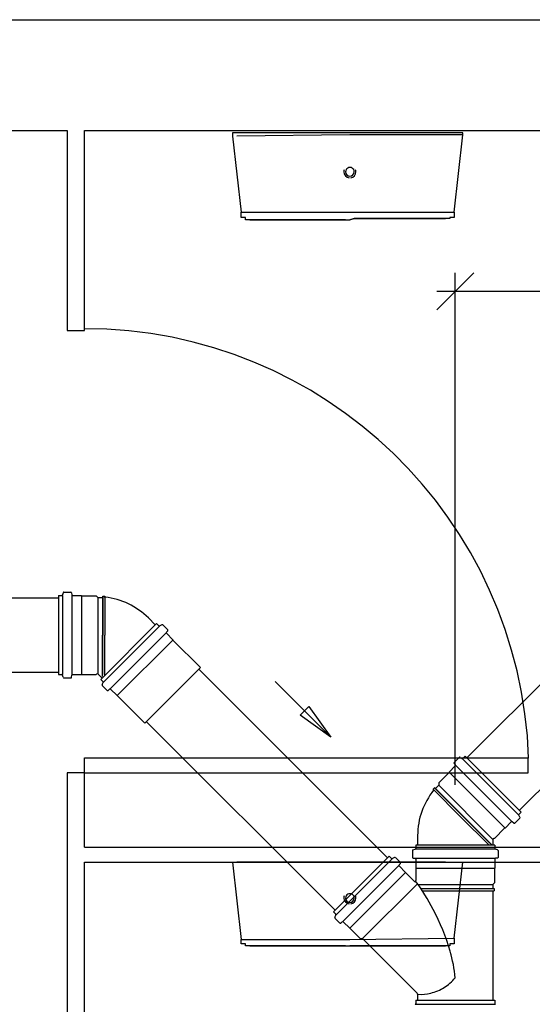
# Model space of a CAD drawing. Header units: millimetres. Extents: x 664 to 730045, y -4 to 80.
# Tile 30 of 78: x 702.86 to 705.62, y 34.29 to 39.6. Entities that reach past the tile are written whole.
import ezdxf

# ---------------------------------------------------------------- set-up
doc = ezdxf.new("R2010")
doc.units = ezdxf.units.MM
doc.header["$MEASUREMENT"] = 0
for name, color, linetype, lineweight in [('Simbolos', 1, 'Continuous', 30), ('Simbolos_int', 1, 'Continuous', 30), ('TQ-Sentido tubo', 7, 'Continuous', 20), ('TQ-Seção tubo', 1, 'Continuous', 30)]:
    doc.layers.add(name, color=color, linetype=linetype, lineweight=lineweight)
doc.styles.add('TimesNewRoman', font='times.ttf')
doc.dimstyles.get("Standard").update_dxf_attribs({"dimtxt": 0.18, "dimasz": 0.18, "dimexe": 0.18, "dimexo": 0.0625, "dimgap": 0.09, "dimtad": 0, "dimtih": 1, "dimtoh": 1, "dimdec": 4, "dimzin": 0, "dimdsep": 46, "dimtxsty": 'Standard', "dimcen": 0.09, "dimadec": 0, "dimazin": 0, "dimtfac": 1, "dimtdec": 4, "dimtofl": 0, "dimtmove": 0, "dimatfit": 3, "dimfxl": 0, "dimtolj": 1, "dimtzin": 0, "dimarcsym": 0})
doc.dimstyles.new('UM_25.000000', dxfattribs={"dimtxt": 0.18, "dimasz": 0.2, "dimexe": 0.1, "dimexo": 0.2, "dimgap": 0, "dimtad": 1, "dimtih": 1, "dimtoh": 1, "dimdec": 1, "dimlfac": 25, "dimzin": 0, "dimdsep": 46, "dimtxsty": 'Standard', "dimblk": 'CLOSED', "dimblk1": 'CLOSED', "dimblk2": 'CLOSED', "dimcen": 0.09, "dimdle": 0.1, "dimadec": 1, "dimazin": 2, "dimtfac": 1, "dimtdec": 4, "dimtofl": 0, "dimtmove": 0, "dimatfit": 3, "dimldrblk": 'CLOSED', "dimfxl": 0, "dimtolj": 1, "dimarcsym": 0})

# ---------------------------------------------------------------- blocks, each defined once
blk = doc.blocks.new('_OBLIQUE')
at = {"color": 0, "linetype": 'ByBlock', "lineweight": -2}
blk.add_line((-0.5, -0.5), (0.5, 0.5), dxfattribs=at)
blk = doc.blocks.new('*D46')
at = {"color": 0, "linetype": 'Continuous', "lineweight": -2}
for p, q in [((705.2081, 35.4762), (705.2081, 38.2359)), ((707.1421, 37.4101), (707.1421, 38.2359)), ((707.2421, 38.1359), (705.1081, 38.1359))]:
    blk.add_line(p, q, dxfattribs=at)
at = {"layer": 'Defpoints', "color": 0}
for p in [(705.2081, 38.1359), (707.1421, 37.2101), (705.2081, 35.2762)]:
    blk.add_point(p, dxfattribs=at)
at = {"color": 0, "lineweight": -2, "xscale": 0.2, "yscale": 0.2, "zscale": 0.2, "rotation": 180}
blk.add_blockref('_OBLIQUE', (705.2081, 38.1359), dxfattribs=at)
at = {"color": 0, "lineweight": -2, "xscale": 0.2, "yscale": 0.2, "zscale": 0.2}
blk.add_blockref('_OBLIQUE', (707.1421, 38.1359), dxfattribs=at)
at = {"color": 7, "insert": (706.1751, 38.3477), "char_height": 0.2118, "attachment_point": 5, "rotation": 0.0057, "style": 'TimesNewRoman'}
blk.add_mtext('\\A1;48', dxfattribs=at)

msp = doc.modelspace()

# ---------------------------------------------------------------- linework, layer by layer
at = {"color": 7}
for p, q in [((708.9741, 39.5981), (683.6961, 39.5981)), ((698.5461, 39.6001), (708.9291, 39.6001)), ((683.7101, 39.0031), (703.1161, 39.0031)), ((703.1161, 39.0031), (703.1161, 37.9251)), ((703.2101, 39.0031), (708.3431, 39.0031)), ((703.2101, 37.9251), (703.2101, 39.0031)), ((704.0071, 38.9911), (704.0071, 38.9731)), ((704.6401, 38.9911), (704.0071, 38.9911)), ((704.0071, 38.9731), (704.0541, 38.5631)), ((704.6401, 38.9791), (704.0301, 38.9731)), ((705.2491, 38.9911), (704.6401, 38.9911)), ((705.2491, 38.9791), (704.6401, 38.9791)), ((705.2021, 38.5631), (705.2491, 38.9791)), ((705.2491, 38.9791), (705.2491, 38.9911)), ((704.0541, 38.5631), (704.6401, 38.5631)), ((704.6401, 38.5631), (705.2021, 38.5631)), ((703.1161, 37.9251), (703.2101, 37.9251)), ((703.2101, 35.6221), (705.6011, 35.6221)), ((703.2101, 35.5401), (703.2101, 35.6221)), ((705.6011, 35.5401), (705.6011, 35.6221)), ((703.1161, 35.5401), (703.1161, 34.0101)), ((703.2101, 35.5401), (703.1161, 35.5401)), ((703.2101, 35.1411), (703.2101, 35.5401)), ((703.2101, 35.5401), (705.6011, 35.5401)), ((703.2101, 35.1411), (708.3431, 35.1411)), ((703.2101, 34.0101), (703.2101, 35.0591)), ((703.2101, 35.0591), (708.3431, 35.0591)), ((704.0071, 35.0591), (704.0541, 34.6431)), ((704.6401, 35.0591), (704.0301, 35.0591)), ((705.1551, 35.0591), (704.6401, 35.0591)), ((705.2021, 34.6491), (705.2491, 35.0591)), ((704.0541, 34.6431), (704.6401, 34.6431)), ((704.6401, 34.6431), (705.2021, 34.6491))]:
    msp.add_line(p, q, dxfattribs=at)
for points in [[(704.1011, 38.5221), (704.1011, 38.5221), (704.1011, 38.5221), (704.0771, 38.5221), (704.0771, 38.5281), (704.0771, 38.5281), (704.0771, 38.5281), (704.0771, 38.5281), (704.0771, 38.5281), (704.0771, 38.5281), (704.0771, 38.5281), (704.0771, 38.5281), (704.0771, 38.5281), (704.0771, 38.5281), (704.0771, 38.5341), (704.0771, 38.5341), (704.0771, 38.5341), (704.0771, 38.5341), (704.0541, 38.5341), (704.0541, 38.5341), (704.0541, 38.5401), (704.0541, 38.5401), (704.0541, 38.5401), (704.0541, 38.5401), (704.0541, 38.5461), (704.0541, 38.5461), (704.0541, 38.5461), (704.0541, 38.5461), (704.0541, 38.5521), (704.0541, 38.5521), (704.0541, 38.5521), (704.0541, 38.5521), (704.0541, 38.5571), (704.0541, 38.5571), (704.0541, 38.5571), (704.0541, 38.5631)], [(704.6401, 38.5221), (704.6401, 38.5221), (704.6631, 38.5281), (704.6871, 38.5281), (704.7101, 38.5281), (704.7331, 38.5281), (704.7571, 38.5281), (704.7801, 38.5281), (704.8041, 38.5281), (704.8271, 38.5281), (704.8271, 38.5281), (704.8511, 38.5281), (704.8741, 38.5281), (704.8981, 38.5281), (704.9211, 38.5281), (704.9211, 38.5281), (704.9441, 38.5281), (704.9681, 38.5281), (704.9911, 38.5281), (704.9911, 38.5281), (705.0151, 38.5281), (705.0381, 38.5281), (705.0381, 38.5281), (705.0621, 38.5281), (705.0621, 38.5281), (705.0851, 38.5281), (705.0851, 38.5281), (705.1081, 38.5281), (705.1081, 38.5281), (705.1321, 38.5281), (705.1321, 38.5281), (705.1321, 38.5281), (705.1321, 38.5281), (705.1551, 38.5281), (705.1551, 38.5281), (705.1551, 38.5281), (705.1551, 38.5281), (705.1551, 38.5281), (705.1551, 38.5281), (705.1551, 38.5281), (705.1551, 38.5281)], [(705.1551, 38.5281), (705.1551, 38.5281), (705.1551, 38.5281), (705.1551, 38.5281), (705.1551, 38.5281), (705.1321, 38.5281), (705.1321, 38.5281), (705.1321, 38.5281), (705.1081, 38.5281), (705.1081, 38.5281), (705.0851, 38.5281), (705.0851, 38.5281), (705.0621, 38.5281), (705.0621, 38.5281), (705.0381, 38.5281), (705.0381, 38.5281), (705.0151, 38.5281), (704.9911, 38.5281), (704.9911, 38.5281), (704.9681, 38.5281), (704.9441, 38.5281), (704.9441, 38.5281), (704.9211, 38.5281), (704.8981, 38.5281), (704.8741, 38.5281), (704.8741, 38.5281), (704.8511, 38.5281), (704.8271, 38.5281), (704.8041, 38.5281), (704.7801, 38.5281), (704.7571, 38.5281), (704.7331, 38.5281), (704.7101, 38.5281), (704.7101, 38.5281), (704.6871, 38.5281), (704.6631, 38.5281), (704.6401, 38.5221)], [(705.2021, 38.5631), (705.2021, 38.5571), (705.2021, 38.5571), (705.2021, 38.5571), (705.2021, 38.5571), (705.2021, 38.5521), (705.2021, 38.5521), (705.2021, 38.5521), (705.2021, 38.5461), (705.2021, 38.5461), (705.2021, 38.5461), (705.2021, 38.5461), (705.2021, 38.5401), (705.2021, 38.5401), (705.2021, 38.5401), (705.2021, 38.5401), (705.2021, 38.5401), (705.2021, 38.5341), (705.2021, 38.5341), (705.2021, 38.5341), (705.1791, 38.5341), (705.1791, 38.5341), (705.1791, 38.5341), (705.1791, 38.5281), (705.1791, 38.5281), (705.1791, 38.5281), (705.1791, 38.5281), (705.1791, 38.5281), (705.1791, 38.5281), (705.1791, 38.5281), (705.1791, 38.5281), (705.1791, 38.5281), (705.1791, 38.5281), (705.1791, 38.5281), (705.1551, 38.5281), (705.1551, 38.5281)], [(705.1551, 38.5281), (705.1551, 38.5281), (705.1551, 38.5281), (705.1551, 38.5281)], [(704.6161, 38.5221), (704.6161, 38.5221), (704.5931, 38.5221), (704.5691, 38.5221), (704.5461, 38.5221), (704.5231, 38.5221), (704.4991, 38.5221), (704.4761, 38.5221), (704.4521, 38.5221), (704.4521, 38.5221), (704.4291, 38.5221), (704.4051, 38.5221), (704.3821, 38.5221), (704.3581, 38.5221), (704.3351, 38.5221), (704.3351, 38.5221), (704.3121, 38.5221), (704.2881, 38.5221), (704.2651, 38.5221), (704.2651, 38.5221), (704.2411, 38.5221), (704.2411, 38.5221), (704.2181, 38.5221), (704.1941, 38.5221), (704.1941, 38.5221), (704.1711, 38.5221), (704.1711, 38.5221), (704.1481, 38.5221), (704.1481, 38.5221), (704.1481, 38.5221), (704.1241, 38.5221), (704.1241, 38.5221), (704.1241, 38.5221), (704.1011, 38.5221), (704.1011, 38.5221), (704.1011, 38.5221), (704.1011, 38.5221), (704.1011, 38.5221), (704.1011, 38.5221), (704.1011, 38.5221), (704.1011, 38.5221)], [(704.1011, 38.5221), (704.1011, 38.5221), (704.1011, 38.5221), (704.1011, 38.5221), (704.1011, 38.5221), (704.1011, 38.5221), (704.1011, 38.5221), (704.1241, 38.5221), (704.1241, 38.5221), (704.1241, 38.5221), (704.1481, 38.5221), (704.1481, 38.5221), (704.1481, 38.5221), (704.1711, 38.5221), (704.1711, 38.5221), (704.1941, 38.5221), (704.1941, 38.5221), (704.2181, 38.5221), (704.2181, 38.5221), (704.2411, 38.5221), (704.2651, 38.5221), (704.2651, 38.5221), (704.2881, 38.5221), (704.3121, 38.5221), (704.3121, 38.5221), (704.3351, 38.5221), (704.3581, 38.5221), (704.3821, 38.5221), (704.4051, 38.5221), (704.4051, 38.5221), (704.4291, 38.5221), (704.4521, 38.5221), (704.4761, 38.5221), (704.4991, 38.5221), (704.5231, 38.5221), (704.5461, 38.5221), (704.5691, 38.5221), (704.5691, 38.5221), (704.5931, 38.5221), (704.6161, 38.5221), (704.6401, 38.5221)], [(704.1011, 34.6081), (704.1011, 34.6081), (704.1011, 34.6081), (704.0771, 34.6081), (704.0771, 34.6081), (704.0771, 34.6081), (704.0771, 34.6081), (704.0771, 34.6081), (704.0771, 34.6141), (704.0771, 34.6141), (704.0771, 34.6141), (704.0771, 34.6141), (704.0771, 34.6141), (704.0771, 34.6141), (704.0771, 34.6141), (704.0771, 34.6141), (704.0771, 34.6201), (704.0771, 34.6201), (704.0541, 34.6201), (704.0541, 34.6201), (704.0541, 34.6201), (704.0541, 34.6261), (704.0541, 34.6261), (704.0541, 34.6261), (704.0541, 34.6261), (704.0541, 34.6321), (704.0541, 34.6321), (704.0541, 34.6321), (704.0541, 34.6321), (704.0541, 34.6371), (704.0541, 34.6371), (704.0541, 34.6371), (704.0541, 34.6431), (704.0541, 34.6431), (704.0541, 34.6431), (704.0541, 34.6431)], [(704.6161, 34.6081), (704.6161, 34.6081), (704.5931, 34.6081), (704.5691, 34.6081), (704.5461, 34.6081), (704.5231, 34.6081), (704.4991, 34.6081), (704.4761, 34.6081), (704.4521, 34.6081), (704.4521, 34.6081), (704.4291, 34.6081), (704.4051, 34.6081), (704.3821, 34.6081), (704.3581, 34.6081), (704.3351, 34.6081), (704.3351, 34.6081), (704.3121, 34.6081), (704.2881, 34.6081), (704.2651, 34.6081), (704.2651, 34.6081), (704.2411, 34.6081), (704.2411, 34.6081), (704.2181, 34.6081), (704.1941, 34.6081), (704.1941, 34.6081), (704.1711, 34.6081), (704.1711, 34.6081), (704.1481, 34.6081), (704.1481, 34.6081), (704.1481, 34.6081), (704.1241, 34.6081), (704.1241, 34.6081), (704.1241, 34.6081), (704.1011, 34.6081), (704.1011, 34.6081), (704.1011, 34.6081), (704.1011, 34.6081), (704.1011, 34.6081), (704.1011, 34.6081), (704.1011, 34.6081), (704.1011, 34.6081)], [(704.1011, 34.6081), (704.1011, 34.6081), (704.1011, 34.6081), (704.1011, 34.6081), (704.1011, 34.6081), (704.1011, 34.6081), (704.1011, 34.6081), (704.1241, 34.6081), (704.1241, 34.6081), (704.1241, 34.6081), (704.1481, 34.6081), (704.1481, 34.6081), (704.1481, 34.6081), (704.1711, 34.6081), (704.1711, 34.6081), (704.1941, 34.6081), (704.1941, 34.6081), (704.2181, 34.6081), (704.2181, 34.6081), (704.2411, 34.6081), (704.2651, 34.6081), (704.2651, 34.6081), (704.2881, 34.6081), (704.3121, 34.6081), (704.3121, 34.6081), (704.3351, 34.6081), (704.3581, 34.6081), (704.3821, 34.6081), (704.4051, 34.6081), (704.4051, 34.6081), (704.4291, 34.6081), (704.4521, 34.6081), (704.4761, 34.6081), (704.4991, 34.6081), (704.5231, 34.6081), (704.5461, 34.6081), (704.5691, 34.6081), (704.5691, 34.6081), (704.5931, 34.6081), (704.6161, 34.6081), (704.6401, 34.6081)], [(704.6401, 34.6081), (704.6401, 34.6081), (704.6631, 34.6081), (704.6871, 34.6081), (704.7101, 34.6081), (704.7331, 34.6081), (704.7571, 34.6081), (704.7801, 34.6081), (704.8041, 34.6081), (704.8271, 34.6081), (704.8271, 34.6081), (704.8511, 34.6081), (704.8741, 34.6081), (704.8981, 34.6081), (704.9211, 34.6081), (704.9211, 34.6081), (704.9441, 34.6081), (704.9681, 34.6081), (704.9911, 34.6081), (704.9911, 34.6081), (705.0151, 34.6081), (705.0381, 34.6081), (705.0381, 34.6081), (705.0621, 34.6081), (705.0621, 34.6081), (705.0851, 34.6081), (705.0851, 34.6081), (705.1081, 34.6081), (705.1081, 34.6081), (705.1321, 34.6081), (705.1321, 34.6081), (705.1321, 34.6081), (705.1321, 34.6081), (705.1551, 34.6081), (705.1551, 34.6081), (705.1551, 34.6081), (705.1551, 34.6081), (705.1551, 34.6081), (705.1551, 34.6081), (705.1551, 34.6081), (705.1551, 34.6081)], [(705.1551, 34.6081), (705.1551, 34.6081), (705.1551, 34.6081), (705.1551, 34.6081), (705.1551, 34.6081), (705.1321, 34.6081), (705.1321, 34.6081), (705.1321, 34.6081), (705.1081, 34.6081), (705.1081, 34.6081), (705.0851, 34.6081), (705.0851, 34.6081), (705.0621, 34.6081), (705.0621, 34.6081), (705.0381, 34.6081), (705.0381, 34.6081), (705.0151, 34.6081), (704.9911, 34.6081), (704.9911, 34.6081), (704.9681, 34.6081), (704.9441, 34.6081), (704.9441, 34.6081), (704.9211, 34.6081), (704.8981, 34.6081), (704.8741, 34.6081), (704.8741, 34.6081), (704.8511, 34.6081), (704.8271, 34.6081), (704.8041, 34.6081), (704.7801, 34.6081), (704.7571, 34.6081), (704.7331, 34.6081), (704.7101, 34.6081), (704.7101, 34.6081), (704.6871, 34.6081), (704.6631, 34.6081), (704.6401, 34.6081)], [(705.2021, 34.6491), (705.2021, 34.6431), (705.2021, 34.6431), (705.2021, 34.6431), (705.2021, 34.6371), (705.2021, 34.6371), (705.2021, 34.6371), (705.2021, 34.6371), (705.2021, 34.6321), (705.2021, 34.6321), (705.2021, 34.6321), (705.2021, 34.6321), (705.2021, 34.6261), (705.2021, 34.6261), (705.2021, 34.6261), (705.2021, 34.6261), (705.2021, 34.6201), (705.2021, 34.6201), (705.2021, 34.6201), (705.2021, 34.6201), (705.1791, 34.6201), (705.1791, 34.6141), (705.1791, 34.6141), (705.1791, 34.6141), (705.1791, 34.6141), (705.1791, 34.6141), (705.1791, 34.6141), (705.1791, 34.6141), (705.1791, 34.6141), (705.1791, 34.6141), (705.1791, 34.6141), (705.1791, 34.6081), (705.1791, 34.6081), (705.1791, 34.6081), (705.1551, 34.6081), (705.1551, 34.6081)], [(705.1551, 34.6081), (705.1551, 34.6081), (705.1551, 34.6081), (705.1551, 34.6081)]]:
    msp.add_lwpolyline(points, dxfattribs=at)
for centre, radius, start, end in [((704.6401, 38.7801), 0.0235, 0.0506, 180.051), ((704.6401, 38.7801), 0.0323, 160.104, 180.051), ((704.6401, 38.7801), 0.0323, 180.051, 262.154), ((704.6401, 38.7801), 0.0235, 180.051, 0.0506), ((704.6401, 38.7801), 0.0323, 277.948, 0.0506), ((704.6401, 38.7801), 0.0323, 0.0506, 19.9973), ((703.2101, 35.5401), 2.3947, 1.9048, 90), ((704.6401, 34.8661), 0.0323, 160.104, 180.051), ((704.6401, 34.8661), 0.0323, 180.051, 262.154), ((704.6401, 34.8661), 0.0235, 0.0506, 180.051), ((704.6401, 34.8661), 0.0235, 180.051, 0.0506), ((704.6401, 34.8661), 0.0323, 277.948, 0.0506), ((704.6401, 34.8661), 0.0323, 0.0506, 19.9973)]:
    msp.add_arc(centre, radius, start, end, dxfattribs=at)
at = {"layer": 'Simbolos'}
for p, q in [((703.0951, 36.5117), (703.0911, 36.4997)), ((703.0981, 36.5147), (703.1361, 36.5147)), ((703.0701, 36.4967), (703.0881, 36.4967)), ((703.0701, 36.4967), (703.0701, 36.0707)), ((703.1401, 36.5107), (703.1411, 36.5007)), ((703.1451, 36.4967), (703.1931, 36.4967)), ((703.1931, 36.4967), (703.1941, 36.4957)), ((703.1941, 36.4957), (703.2731, 36.4957)), ((703.2731, 36.4957), (703.2821, 36.4867)), ((703.2821, 36.4867), (703.3071, 36.4867)), ((703.3071, 36.4867), (703.3081, 36.4927)), ((703.3071, 36.4867), (703.3071, 36.2837)), ((703.3081, 36.4927), (703.3191, 36.4927)), ((703.3201, 36.4867), (703.3191, 36.4927)), ((703.5541, 36.3757), (703.5911, 36.3387)), ((703.2971, 36.0446), (703.5981, 36.3459)), ((703.5981, 36.3459), (703.6111, 36.3331)), ((703.6261, 36.3388), (703.6161, 36.3324)), ((703.6311, 36.3381), (703.6581, 36.3119)), ((703.6581, 36.3063), (703.6511, 36.2985)), ((703.6511, 36.2928), (703.6861, 36.2582)), ((703.6861, 36.2582), (703.6861, 36.2568)), ((703.6861, 36.2568), (703.8341, 36.109)), ((703.0701, 36.0707), (703.0881, 36.0707)), ((703.0951, 36.0557), (703.0911, 36.0677)), ((703.0981, 36.0527), (703.1361, 36.0527)), ((703.1401, 36.0567), (703.1411, 36.0667)), ((703.1451, 36.0707), (703.1931, 36.0707)), ((703.1931, 36.0707), (703.1941, 36.0717)), ((703.1941, 36.0717), (703.2731, 36.0717)), ((703.2731, 36.0717), (703.2741, 36.0727)), ((703.2831, 36.0727), (703.3041, 36.0517)), ((703.2971, 36.0446), (703.3101, 36.0319)), ((703.3041, 36.0163), (703.3101, 36.027)), ((703.3051, 36.0114), (703.3311, 35.9852)), ((703.3371, 35.9852), (703.3441, 35.9916)), ((703.3501, 35.9916), (703.3851, 35.9569)), ((703.3851, 35.9569), (703.3861, 35.9569)), ((703.3861, 35.9569), (703.5341, 35.8092)), ((705.2291, 35.6238), (705.2021, 35.5969)), ((705.2331, 35.6238), (705.2451, 35.6181)), ((705.2621, 35.6309), (705.2491, 35.6181)), ((705.2621, 35.6309), (705.5631, 35.3296)), ((705.2081, 35.5778), (705.1751, 35.5439)), ((705.2021, 35.5913), (705.2081, 35.5835)), ((705.1751, 35.5425), (705.1191, 35.4866)), ((705.1751, 35.5439), (705.1751, 35.5425)), ((705.0961, 35.4598), (705.0881, 35.452)), ((705.0921, 35.447), (705.0881, 35.452)), ((705.1011, 35.4562), (705.0961, 35.4598)), ((705.1191, 35.4739), (705.1011, 35.4562)), ((705.1011, 35.4562), (705.2451, 35.3127)), ((705.1191, 35.4866), (705.1191, 35.4739)), ((705.5561, 35.2971), (705.5291, 35.2702)), ((705.5631, 35.3296), (705.5501, 35.3169)), ((705.5561, 35.3014), (705.5501, 35.3127)), ((705.4741, 35.2427), (705.4191, 35.1868)), ((705.4761, 35.2427), (705.4741, 35.2427)), ((705.5101, 35.2766), (705.4761, 35.2427)), ((705.5231, 35.2702), (705.5151, 35.2766)), ((705.0051, 35.2031), (705.0051, 35.1507)), ((705.4191, 35.1868), (705.4171, 35.1868)), ((705.4211, 35.1512), (704.9951, 35.1513)), ((704.9951, 35.1513), (704.9951, 35.1333)), ((705.4111, 35.1804), (705.4111, 35.1507)), ((705.4211, 35.1512), (705.4211, 35.1332)), ((704.8521, 35.0923), (704.5511, 34.7914)), ((704.8521, 35.0923), (704.8651, 35.0793)), ((704.8801, 35.0853), (704.8701, 35.0793)), ((704.8851, 35.0843), (704.9121, 35.0573)), ((704.9771, 35.1223), (704.9771, 35.0853)), ((704.9801, 35.1263), (704.9921, 35.1293)), ((704.9811, 35.0813), (704.9911, 35.0803)), ((705.4361, 35.1262), (705.4241, 35.1292)), ((705.4351, 35.0812), (705.4251, 35.0802)), ((705.4391, 35.1222), (705.4391, 35.0852)), ((704.9121, 35.0523), (704.9051, 35.0443)), ((704.9061, 35.0393), (704.9401, 35.0043)), ((704.9951, 35.0763), (704.9951, 35.0273)), ((704.9951, 35.0273), (704.9961, 35.0263)), ((704.9961, 35.0263), (704.9961, 34.9613)), ((705.4211, 35.0272), (705.4201, 35.0262)), ((705.4201, 35.0262), (705.4201, 34.9472)), ((705.4211, 35.0762), (705.4211, 35.0272)), ((704.9401, 35.0043), (704.9401, 35.0033)), ((704.9401, 35.0033), (704.9861, 34.9573)), ((705.4201, 34.9472), (705.4111, 34.9392)), ((705.4111, 34.9392), (705.4111, 34.9172)), ((705.4111, 34.9172), (705.4171, 34.9172)), ((705.4111, 34.9052), (705.4111, 34.3152)), ((705.4111, 34.9052), (705.4171, 34.9052)), ((705.4171, 34.9172), (705.4171, 34.9052)), ((704.5511, 34.7914), (704.5641, 34.7784)), ((704.5581, 34.7634), (704.5641, 34.7734)), ((704.5591, 34.7584), (704.5861, 34.7314)), ((704.5911, 34.7314), (704.5991, 34.7384)), ((704.6041, 34.7374), (704.6391, 34.7034)), ((704.6391, 34.7034), (704.6401, 34.7034)), ((704.6401, 34.7034), (704.6961, 34.6474)), ((704.6961, 34.6474), (704.7081, 34.6474)), ((704.7081, 34.6474), (705.0031, 34.3533)), ((705.0051, 34.3483), (705.0051, 34.3153)), ((704.9951, 34.3152), (705.4211, 34.3153)), ((704.9951, 34.3152), (704.9951, 34.2972)), ((705.4211, 34.3153), (705.4211, 34.2973))]:
    msp.add_line(p, q, dxfattribs=at)
for centre, radius, start, end in [((703.0981, 36.5107), 0.004, 90, 165), ((703.1361, 36.5107), 0.004, 5.0001, 90), ((703.0881, 36.5007), 0.004, 270, 345), ((703.1451, 36.5007), 0.004, 185, 270), ((703.2791, 36.1007), 0.3888, 45, 83.9013), ((703.6141, 36.336), 0.004, 225, 300), ((703.6291, 36.3352), 0.004, 45, 120), ((703.6551, 36.3091), 0.004, 320, 45), ((703.6541, 36.2957), 0.004, 140, 225), ((703.0881, 36.0667), 0.004, 14.9999, 90), ((703.0981, 36.0567), 0.004, 195, 270), ((703.1361, 36.0567), 0.004, 270, 355), ((703.1451, 36.0667), 0.004, 90, 175), ((703.2791, 36.0687), 0.006, 45, 135), ((703.3081, 36.0142), 0.004, 150, 225), ((703.3071, 36.0291), 0.004, 330, 45), ((703.3341, 35.9881), 0.004, 225, 310), ((703.3471, 35.9888), 0.004, 45, 130), ((705.2321, 35.621), 0.004, 60.0003, 135), ((705.2461, 35.621), 0.004, 240, 315), ((705.2051, 35.5941), 0.004, 135, 220), ((705.2061, 35.5807), 0.004, 315, 40.0003), ((705.3941, 35.2031), 0.3888, 141.099, 180), ((705.5531, 35.3141), 0.004, 135, 210), ((705.5531, 35.2999), 0.004, 315, 30.0003), ((705.5131, 35.2738), 0.004, 50.0003, 135), ((705.5261, 35.2731), 0.004, 230, 315), ((705.4161, 35.1804), 0.006, 90.0003, 180), ((704.9911, 35.1333), 0.004, 284.985, 0.0146), ((705.4251, 35.1332), 0.004, 179.985, 254.985), ((704.8681, 35.0823), 0.004, 224.986, 299.985), ((704.8821, 35.0813), 0.004, 44.9855, 119.985), ((704.9811, 35.1223), 0.004, 104.985, 179.985), ((704.9811, 35.0853), 0.004, 179.985, 264.985), ((704.9911, 35.0763), 0.004, 0.0146, 84.9856), ((705.4251, 35.0762), 0.004, 94.9851, 179.985), ((705.4351, 35.0852), 0.004, 274.985, 0.0146), ((705.4351, 35.1222), 0.004, 0.0146, 74.9855), ((704.9081, 35.0413), 0.004, 139.985, 224.986), ((704.9091, 35.0553), 0.004, 319.986, 44.9855), ((704.9901, 34.9613), 0.006, 224.985, 0.0146), ((703.9941, 34.2295), 1.2371, 27.7254, 36.0413), ((704.5621, 34.7614), 0.004, 149.985, 224.986), ((704.5611, 34.7754), 0.004, 329.985, 44.9855), ((703.9941, 34.2295), 1.2371, 16.4185, 27.7254), ((704.5881, 34.7344), 0.004, 224.986, 309.986), ((704.6021, 34.7354), 0.004, 44.9855, 129.986), ((704.4521, 34.3634), 0.7593, 5.399, 16.4474), ((704.9891, 34.6253), 0.2895, 303.289, 319.008), ((704.9991, 34.3483), 0.006, 0.0146, 44.9853), ((705.0601, 34.6273), 0.2837, 258.707, 259.415), ((705.0261, 34.5513), 0.2043, 264.923, 284.088), ((705.0101, 34.6163), 0.2707, 284.088, 300.718), ((704.9911, 34.2972), 0.004, 285.008, 0.0081), ((705.4251, 34.2973), 0.004, 179.992, 255.008)]:
    msp.add_arc(centre, radius, start, end, dxfattribs=at)
at = {"layer": 'Simbolos_int'}
for p, q in [((703.0911, 36.4967), (703.0911, 36.0707)), ((703.1411, 36.4967), (703.1411, 36.0707)), ((703.1931, 36.4967), (703.1931, 36.0707)), ((703.2821, 36.4867), (703.2821, 36.0727)), ((703.3081, 36.4927), (703.3081, 36.2837)), ((703.3191, 36.4927), (703.3191, 36.2837)), ((703.3041, 36.0517), (703.5911, 36.3387)), ((703.3121, 36.0298), (703.6131, 36.331)), ((703.3071, 36.0597), (703.3071, 36.2837)), ((703.3081, 36.0707), (703.3081, 36.2837)), ((703.3191, 36.0667), (703.3191, 36.2837)), ((703.3481, 35.9937), (703.6491, 36.2949)), ((703.3861, 35.9569), (703.6861, 36.2568)), ((703.5341, 35.8092), (703.8341, 36.109)), ((705.2471, 35.616), (705.5481, 35.3148)), ((705.2111, 35.5807), (705.5131, 35.2794)), ((705.1751, 35.5439), (705.4761, 35.2427)), ((705.0881, 35.452), (705.2361, 35.3042)), ((705.0961, 35.4598), (705.2441, 35.312)), ((705.1191, 35.4739), (705.4111, 35.1812)), ((705.3901, 35.1507), (705.2361, 35.3042)), ((705.3941, 35.1614), (705.2441, 35.312)), ((705.4031, 35.1543), (705.2451, 35.3127)), ((705.4111, 35.1507), (705.0051, 35.1507)), ((705.4211, 35.1302), (704.9951, 35.1303)), ((705.4211, 35.0792), (704.9951, 35.0793)), ((704.8671, 35.0773), (704.5661, 34.7764)), ((704.9031, 35.0413), (704.6021, 34.7404)), ((704.9961, 35.0263), (705.4201, 35.0262)), ((704.6391, 34.7034), (704.9401, 35.0043)), ((704.6401, 34.7034), (704.9401, 35.0033)), ((704.7081, 34.6474), (705.0041, 34.9433)), ((705.0071, 34.9393), (705.4111, 34.9392)), ((705.0211, 34.9173), (705.4111, 34.9172)), ((705.0301, 34.9053), (705.4111, 34.9052)), ((704.9951, 34.2942), (705.4211, 34.2943)), ((705.0051, 34.3153), (705.4111, 34.3152))]:
    msp.add_line(p, q, dxfattribs=at)
at = {"layer": 'TQ-Seção tubo'}
for p, q in [((706.5951, 36.9457), (705.2711, 35.6217)), ((706.8781, 36.6628), (705.5541, 35.3388)), ((691.5755, 36.4837), (703.0701, 36.4837)), ((703.8251, 36.1005), (704.8431, 35.0831)), ((691.5755, 36.0837), (703.0701, 36.0837)), ((703.5421, 35.8177), (704.5601, 34.8003)), ((705.0081, 35.1507), (705.0081, 35.1512)), ((705.4081, 35.1507), (705.4081, 35.1512))]:
    msp.add_line(p, q, dxfattribs=at)

# ---------------------------------------------------------------- dimensions: what is measured, and where the dimension line sits
at = {"linetype": 'Continuous'}
dim = msp.add_linear_dim(base=(705.2081, 38.1359), p1=(707.1421, 37.2101), p2=(705.2081, 35.2762), text='48', dimstyle='UM_25.000000', override={"dimtxt": 0.2118, "dimasz": 0.2, "dimexe": 0.1, "dimexo": 0.2, "dimtad": 1, "dimtih": 0, "dimtoh": 0, "dimdec": 1, "dimlfac": 25, "dimzin": 8, "dimtxsty": 'TimesNewRoman', "dimblk": 'OBLIQUE', "dimblk1": 'OBLIQUE', "dimblk2": 'OBLIQUE', "dimsah": 1, "dimdle": 0.1, "dimse1": 0, "dimse2": 0, "dimclrt": 7, "dimadec": 1, "dimazin": 3, "dimtmove": 2, "dimldrblk": 'OBLIQUE'}, dxfattribs=at)
dim.commit()
dim.dimension.update_dxf_attribs({"geometry": '*D46', "text_midpoint": (706.1751, 38.3477), "dimtype": 160, "text_rotation": 0.0057})

# ---------------------------------------------------------------- leaders
at = {"layer": 'TQ-Sentido tubo'}
msp.add_leader([(704.5367, 35.7333), (704.2377, 36.0328)], dimstyle='Standard', override={"dimasz": 0.2, "dimldrblk": 'CLOSED'}, dxfattribs=at)

doc.saveas('drawing.dxf')
